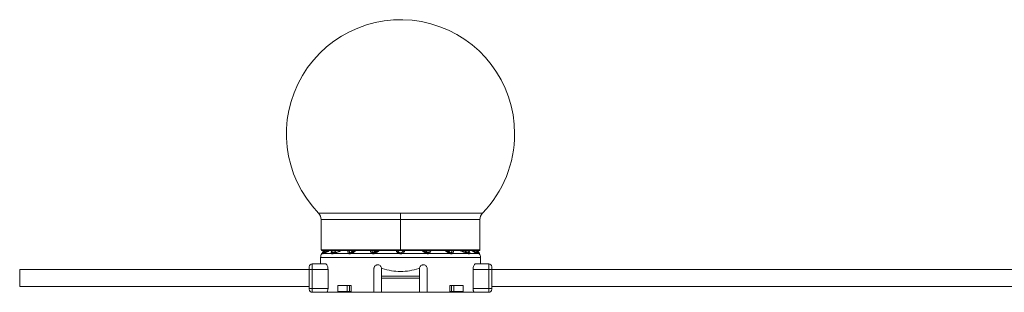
# Model space of a CAD drawing. Header units: millimetres. Extents: x -458 to 1924, y -69 to 430.
# Tile 42 of 49: x 1072 to 1330, y 158 to 230. Entities that reach past the tile are written whole.
import ezdxf

# ---------------------------------------------------------------- set-up
doc = ezdxf.new("R2010")
doc.units = ezdxf.units.MM

# ---------------------------------------------------------------- blocks, each defined once
blk = doc.blocks.new('Drawing View6')
at = {"color": 7, "linetype": 'Continuous', "lineweight": 18}
for p, q in [((-421.58, 0), (-443.15, 0)), ((-442.45, -1.74), (-442.45, -9.69)), ((-421.58, -1.74), (-442.45, -1.74)), ((-421.58, -1.74), (-421.58, 0)), ((-400, 0), (-421.58, 0)), ((-421.58, -1.74), (-421.58, -9.69)), ((-400.7, -1.74), (-421.58, -1.74)), ((-400.7, -9.69), (-400.7, -1.74)), ((-421.58, -9.69), (-442.45, -9.69)), ((-441.85, -9.89), (-442.29, -10.63)), ((-442.25, -9.89), (-421.58, -9.89)), ((-427.52, -9.89), (-428.48, -10.45)), ((-400.7, -9.69), (-421.58, -9.69)), ((-421.58, -9.69), (-421.58, -9.89)), ((-421.58, -9.89), (-400.9, -9.89)), ((-408.58, -10.43), (-409.67, -9.89)), ((-404.17, -10.42), (-405.68, -9.89)), ((-401.31, -9.89), (-400.86, -10.63)), ((-442.58, -11.66), (-442.58, -13.35)), ((-400.58, -11.66), (-442.58, -11.66)), ((-442.29, -10.63), (-442.05, -10.63)), ((-441.74, -10.63), (-442.04, -10.75)), ((-441.74, -10.63), (-439.73, -10.63)), ((-439.17, -10.63), (-435.22, -10.63)), ((-434.64, -10.63), (-429.07, -10.63)), ((-421.14, -10.63), (-414.72, -10.63)), ((-414.13, -10.63), (-408.52, -10.63)), ((-407.93, -10.63), (-403.98, -10.63)), ((-403.42, -10.63), (-401.41, -10.63)), ((-401.12, -10.75), (-401.41, -10.63)), ((-401.11, -10.63), (-400.86, -10.63)), ((-400.58, -13.35), (-400.58, -11.66)), ((-521.69, -19.35), (-521.69, -14.85)), ((-445.58, -14.85), (-521.69, -14.85)), ((-445.58, -14.85), (-445.58, -14.15)), ((-445.58, -14.85), (-444.78, -14.85)), ((-445.58, -19.85), (-445.58, -14.85)), ((-444.78, -14.85), (-444.78, -13.35)), ((-441.27, -13.35), (-444.78, -13.35)), ((-440.64, -14.85), (-444.78, -14.85)), ((-444.78, -19.85), (-444.78, -14.85)), ((-440.64, -14.85), (-440.64, -19.85)), ((-428.58, -20.85), (-428.58, -14.6)), ((-426.58, -16.6), (-426.58, -14.6)), ((-426.58, -14.6), (-426.37, -14.6)), ((-416.79, -14.6), (-416.58, -14.6)), ((-416.58, -14.6), (-416.58, -16.6)), ((-414.58, -14.6), (-414.58, -20.85)), ((-402.51, -14.85), (-402.51, -19.85)), ((-398.38, -14.85), (-402.51, -14.85)), ((-398.38, -13.35), (-401.89, -13.35)), ((-398.38, -13.35), (-398.38, -14.85)), ((-397.58, -14.85), (-398.38, -14.85)), ((-398.38, -14.85), (-398.38, -19.85)), ((-397.58, -14.15), (-397.58, -14.85)), ((-245.58, -14.85), (-397.58, -14.85)), ((-397.58, -14.85), (-397.58, -19.85)), ((-416.58, -16.6), (-426.58, -16.6)), ((-426.58, -17.1), (-426.58, -16.6)), ((-416.58, -17.1), (-426.58, -17.1)), ((-426.58, -17.1), (-426.58, -20.85)), ((-416.58, -17.1), (-416.58, -16.6)), ((-416.58, -20.85), (-416.58, -17.1)), ((-445.58, -19.35), (-521.69, -19.35)), ((-445.58, -20.05), (-445.58, -19.85)), ((-445.58, -19.85), (-444.78, -19.85)), ((-444.78, -20.85), (-444.78, -19.85)), ((-444.78, -19.85), (-440.64, -19.85)), ((-438.09, -19.1), (-438.09, -20.6)), ((-435.62, -19.1), (-438.09, -19.1)), ((-435.62, -20.6), (-438.09, -20.6)), ((-435.62, -20.6), (-435.62, -19.1)), ((-435.62, -19.1), (-434.95, -19.1)), ((-434.95, -20.6), (-435.62, -20.6)), ((-434.95, -20.6), (-434.95, -19.1)), ((-434.55, -19.1), (-434.95, -19.1)), ((-434.55, -20.6), (-434.95, -20.6)), ((-434.55, -19.1), (-434.55, -20.6)), ((-408.6, -19.1), (-408.6, -20.6)), ((-408.21, -19.1), (-408.6, -19.1)), ((-408.21, -20.6), (-408.6, -20.6)), ((-408.21, -20.6), (-408.21, -19.1)), ((-408.21, -19.1), (-407.54, -19.1)), ((-407.54, -20.6), (-408.21, -20.6)), ((-407.54, -20.6), (-407.54, -19.1)), ((-405.07, -19.1), (-407.54, -19.1)), ((-405.07, -20.6), (-407.54, -20.6)), ((-405.07, -19.1), (-405.07, -20.6)), ((-398.38, -19.85), (-402.51, -19.85)), ((-398.38, -19.85), (-398.38, -20.85)), ((-397.58, -19.85), (-398.38, -19.85)), ((-245.58, -19.35), (-397.58, -19.35)), ((-397.58, -20.05), (-397.58, -19.85)), ((-444.78, -20.85), (-441.07, -20.85)), ((-441.07, -20.85), (-428.58, -20.85)), ((-426.58, -20.85), (-428.58, -20.85)), ((-426.58, -20.85), (-416.58, -20.85)), ((-414.58, -20.85), (-416.58, -20.85)), ((-414.58, -20.85), (-402.08, -20.85)), ((-398.38, -20.85), (-402.08, -20.85))]:
    blk.add_line(p, q, dxfattribs=at)
at = {"color": 7, "linetype": 'Continuous', "lineweight": 18, "flags": 128}
blk.add_lwpolyline([(-428.39, -10.63), (-427.62, -10.63), (-426.84, -10.63), (-426.05, -10.63), (-425.25, -10.63), (-424.44, -10.63), (-423.64, -10.63), (-422.83, -10.63), (-422.01, -10.63)], dxfattribs=at)
at = {"color": 7, "linetype": 'Continuous', "lineweight": 18}
for centre, radius, start, end in [((-421.58, 20.84), 30, 0, 224.009), ((-421.58, 20.84), 30, 315.991, 0), ((-444.95, -1.74), 2.5, 0, 44.009), ((-398.2, -1.74), 2.5, 135.991, 180), ((-442.25, -9.69), 0.2, 180, 270), ((-400.9, -9.69), 0.2, 270, 0), ((-440.58, -11.66), 2, 149.0362, 180), ((-441.66, -10.9), 0.47, 100.9672, 144.8077), ((-441.61, -10.98), 0.5, 109.1019, 153.0969), ((-441.6, -10.96), 0.482, 109.3625, 154.2596), ((-441.34, -10.85), 0.464, 111.8132, 151.3198), ((-439.3, -10.98), 0.556, 101.6448, 140.4638), ((-439.18, -10.96), 0.489, 111.492, 154.5199), ((-439.15, -10.87), 0.399, 113.9413, 162.016), ((-438.82, -10.76), 0.374, 116.4592, 160.1268), ((-434.78, -10.99), 0.575, 104.4162, 140.4213), ((-434.64, -10.95), 0.506, 114.2513, 153.2837), ((-434.51, -10.65), 0.248, 134.0214, 187.8098), ((-434.4, -10.59), 0.235, 136.7077, 188.1385), ((-428.63, -10.94), 0.543, 110.8768, 144.3208), ((-428.46, -10.92), 0.521, 122.0688, 155.3334), ((-421.5, -10.9), 0.582, 126.5982, 151.6208), ((-421.65, -10.9), 0.582, 28.3791, 53.4018), ((-416.13, -9.96), 1.54, 334.6618, 341.3124), ((-415.77, -10.16), 1.15, 335.9647, 344.8865), ((-414.64, -10.88), 0.461, 25.3523, 58.9903), ((-414.52, -10.89), 0.478, 33.9668, 67.8038), ((-408.75, -10.59), 0.235, 351.8615, 43.2923), ((-408.65, -10.65), 0.248, 352.1906, 45.9788), ((-408.52, -10.95), 0.506, 26.7165, 65.7489), ((-408.37, -10.99), 0.575, 39.5788, 75.5839), ((-404.34, -10.76), 0.374, 19.8732, 63.5408), ((-404, -10.87), 0.399, 17.9841, 66.0586), ((-403.98, -10.96), 0.489, 25.4801, 68.508), ((-403.85, -10.98), 0.556, 39.5362, 78.3552), ((-401.82, -10.85), 0.464, 28.6802, 68.1868), ((-401.49, -10.9), 0.47, 35.1923, 79.0329), ((-401.55, -10.96), 0.482, 25.7404, 70.6374), ((-401.55, -10.98), 0.5, 26.9031, 70.898), ((-402.58, -11.66), 2, 0, 30.9638), ((-444.78, -14.15), 0.8, 90, 180), ((-398.38, -14.15), 0.8, 0, 90), ((-444.78, -20.05), 0.8, 180, 270), ((-398.38, -20.05), 0.8, 270, 0)]:
    blk.add_arc(centre, radius, start, end, dxfattribs=at)
for points, knots in [([(-442.05, -10.63), (-442.02, -10.54), (-441.95, -10.35), (-441.79, -10.05), (-441.71, -9.89)], [0, 0, 0, 0, 0.468096, 1, 1, 1, 1]), ([(-440.87, -9.89), (-440.95, -9.98), (-441.2, -10.26), (-441.54, -10.41), (-441.77, -10.51)], [0, 0, 0, 0, 0.348264, 1, 1, 1, 1]), ([(-440.86, -9.89), (-440.94, -9.98), (-441.19, -10.26), (-441.53, -10.4), (-441.76, -10.5)], [0, 0, 0, 0, 0.322153, 1, 1, 1, 1]), ([(-441.75, -10.44), (-441.73, -10.4), (-441.69, -10.32), (-441.58, -10.14), (-441.49, -9.98), (-441.44, -9.89)], [0, 0, 0, 0, 0.282717, 0.578892, 1, 1, 1, 1]), ([(-440.37, -9.89), (-440.46, -9.96), (-440.69, -10.15), (-441.02, -10.33), (-441.41, -10.51), (-441.62, -10.58), (-441.74, -10.63)], [0, 0, 0, 0, 0.1398867, 0.360724, 0.6347037, 1, 1, 1, 1]), ([(-440.45, -9.89), (-440.51, -9.93), (-441, -10.29), (-441.27, -10.36), (-441.51, -10.42)], [0, 0, 0, 0, 0.122679, 1, 1, 1, 1]), ([(-439.73, -10.63), (-439.75, -10.57), (-439.79, -10.46), (-439.77, -10.2), (-439.71, -9.99), (-439.68, -9.89)], [0, 0, 0, 0, 0.306278, 0.66202, 1, 1, 1, 1]), ([(-439.41, -10.44), (-439.42, -10.4), (-439.42, -10.32), (-439.39, -10.14), (-439.34, -9.98), (-439.3, -9.89)], [0, 0, 0, 0, 0.282619, 0.578744, 1, 1, 1, 1]), ([(-438.55, -9.89), (-438.57, -9.92), (-438.66, -10.05), (-438.92, -10.29), (-439.19, -10.42), (-439.35, -10.5)], [0, 0, 0, 0, 0.115872, 0.449722, 1, 1, 1, 1]), ([(-438.51, -9.89), (-438.54, -9.92), (-438.63, -10.05), (-438.89, -10.28), (-439.15, -10.42), (-439.31, -10.5)], [0, 0, 0, 0, 0.113271, 0.448095, 1, 1, 1, 1]), ([(-437.29, -9.89), (-437.32, -9.91), (-437.53, -10.09), (-437.95, -10.23), (-438.55, -10.47), (-438.94, -10.57), (-439.17, -10.63)], [0, 0, 0, 0, 0.048891, 0.310078, 0.599133, 1, 1, 1, 1]), ([(-437.45, -9.89), (-437.47, -9.9), (-438.05, -10.23), (-438.53, -10.33), (-438.98, -10.42)], [0, 0, 0, 0, 0.044719, 1, 1, 1, 1]), ([(-435.22, -10.63), (-435.28, -10.57), (-435.39, -10.46), (-435.48, -10.2), (-435.47, -9.99), (-435.47, -9.89)], [0, 0, 0, 0, 0.3037642, 0.6547645, 1, 1, 1, 1]), ([(-434.92, -10.44), (-434.95, -10.4), (-435.01, -10.32), (-435.05, -10.14), (-435.04, -9.98), (-435.03, -9.89)], [0, 0, 0, 0, 0.282612, 0.578727, 1, 1, 1, 1]), ([(-434.24, -9.89), (-434.25, -9.91), (-434.31, -10.04), (-434.5, -10.27), (-434.71, -10.4), (-434.84, -10.49)], [0, 0, 0, 0, 0.0905255, 0.4283247, 1, 1, 1, 1]), ([(-434.12, -9.89), (-434.13, -9.91), (-434.18, -10.02), (-434.37, -10.25), (-434.56, -10.39), (-434.68, -10.47)], [0, 0, 0, 0, 0.071997, 0.416313, 1, 1, 1, 1]), ([(-433.2, -9.89), (-433.38, -10), (-433.85, -10.32), (-434.33, -10.51), (-434.64, -10.63)], [0, 0, 0, 0, 0.37174, 1, 1, 1, 1]), ([(-433.44, -9.89), (-433.54, -9.95), (-433.91, -10.18), (-434.29, -10.32), (-434.57, -10.43)], [0, 0, 0, 0, 0.255256, 1, 1, 1, 1]), ([(-429.07, -10.63), (-429.19, -10.54), (-429.45, -10.35), (-429.54, -10.05), (-429.59, -9.89)], [0, 0, 0, 0, 0.465818, 1, 1, 1, 1]), ([(-428.82, -10.44), (-428.87, -10.4), (-428.97, -10.32), (-429.09, -10.14), (-429.12, -9.98), (-429.14, -9.89)], [0, 0, 0, 0, 0.282713, 0.578886, 1, 1, 1, 1]), ([(-428.41, -9.89), (-428.43, -9.96), (-428.51, -10.24), (-428.64, -10.38), (-428.74, -10.48)], [0, 0, 0, 0, 0.273504, 1, 1, 1, 1]), ([(-428.2, -9.89), (-428.22, -9.95), (-428.3, -10.21), (-428.4, -10.35), (-428.48, -10.45)], [0, 0, 0, 0, 0.257868, 1, 1, 1, 1]), ([(-427.18, -9.89), (-427.36, -10.03), (-427.74, -10.32), (-428.17, -10.52), (-428.39, -10.63)], [0, 0, 0, 0, 0.482432, 1, 1, 1, 1]), ([(-422.74, -9.89), (-422.73, -9.91), (-422.68, -10.03), (-422.53, -10.24), (-422.31, -10.47), (-422.1, -10.58), (-422.01, -10.63)], [0, 0, 0, 0, 0.0875512, 0.3746179, 0.7284589, 1, 1, 1, 1]), ([(-422.33, -9.89), (-422.29, -9.98), (-422.22, -10.14), (-422.04, -10.32), (-421.91, -10.4), (-421.85, -10.44)], [0, 0, 0, 0, 0.4214293, 0.7175146, 1, 1, 1, 1]), ([(-421.31, -10.44), (-421.24, -10.4), (-421.11, -10.32), (-420.94, -10.14), (-420.86, -9.98), (-420.82, -9.89)], [0, 0, 0, 0, 0.282689, 0.578819, 1, 1, 1, 1]), ([(-421.14, -10.63), (-421.03, -10.57), (-420.81, -10.44), (-420.56, -10.18), (-420.47, -9.98), (-420.42, -9.89)], [0, 0, 0, 0, 0.327806, 0.696077, 1, 1, 1, 1]), ([(-414.74, -10.62), (-415.02, -10.49), (-415.46, -10.29), (-415.82, -9.99), (-415.94, -9.89)], [0, 0, 0, 0, 0.65376, 1, 1, 1, 1]), ([(-414.67, -10.46), (-414.94, -10.33), (-415.3, -10.17), (-415.61, -9.94), (-415.68, -9.89)], [0, 0, 0, 0, 0.758653, 1, 1, 1, 1]), ([(-414.67, -10.46), (-414.75, -10.35), (-414.85, -10.21), (-414.93, -9.96), (-414.95, -9.89)], [0, 0, 0, 0, 0.728431, 1, 1, 1, 1]), ([(-414.41, -10.48), (-414.5, -10.38), (-414.64, -10.24), (-414.72, -9.97), (-414.75, -9.89)], [0, 0, 0, 0, 0.696176, 1, 1, 1, 1]), ([(-414, -9.89), (-414.02, -9.99), (-414.06, -10.15), (-414.19, -10.34), (-414.29, -10.41), (-414.34, -10.45)], [0, 0, 0, 0, 0.43113, 0.722241, 1, 1, 1, 1]), ([(-413.6, -9.89), (-413.6, -9.91), (-413.6, -10.09), (-413.77, -10.37), (-414.01, -10.54), (-414.13, -10.63)], [0, 0, 0, 0, 0.068262, 0.54938, 1, 1, 1, 1]), ([(-408.52, -10.63), (-408.81, -10.51), (-409.3, -10.32), (-409.77, -10.01), (-409.96, -9.89)], [0, 0, 0, 0, 0.602045, 1, 1, 1, 1]), ([(-408.48, -10.47), (-408.54, -10.43), (-408.69, -10.34), (-408.88, -10.14), (-409, -9.96), (-409.04, -9.89)], [0, 0, 0, 0, 0.29204, 0.713629, 1, 1, 1, 1]), ([(-408.31, -10.49), (-408.38, -10.45), (-408.55, -10.36), (-408.74, -10.15), (-408.88, -9.98), (-408.92, -9.89), (-408.92, -9.89)], [0, 0, 0, 0, 0.28583, 0.698372, 0.989823, 1, 1, 1, 1]), ([(-408.12, -9.89), (-408.11, -9.98), (-408.1, -10.14), (-408.15, -10.32), (-408.2, -10.4), (-408.23, -10.44)], [0, 0, 0, 0, 0.421454, 0.717521, 1, 1, 1, 1]), ([(-407.68, -9.89), (-407.68, -9.9), (-407.66, -10), (-407.69, -10.2), (-407.76, -10.46), (-407.88, -10.58), (-407.93, -10.63)], [0, 0, 0, 0, 0.029365, 0.330402, 0.706505, 1, 1, 1, 1]), ([(-403.98, -10.63), (-404.22, -10.57), (-404.66, -10.45), (-405.27, -10.22), (-405.67, -10.03), (-405.84, -9.91), (-405.88, -9.89)], [0, 0, 0, 0, 0.408322, 0.76264, 0.943754, 1, 1, 1, 1]), ([(-403.84, -10.5), (-404.05, -10.4), (-404.35, -10.25), (-404.56, -9.98), (-404.63, -9.89)], [0, 0, 0, 0, 0.681942, 1, 1, 1, 1]), ([(-403.8, -10.5), (-403.9, -10.46), (-404.12, -10.36), (-404.4, -10.15), (-404.55, -9.96), (-404.6, -9.89)], [0, 0, 0, 0, 0.31705, 0.750332, 1, 1, 1, 1]), ([(-403.85, -9.89), (-403.82, -9.98), (-403.76, -10.14), (-403.73, -10.32), (-403.74, -10.4), (-403.74, -10.44)], [0, 0, 0, 0, 0.421041, 0.717299, 1, 1, 1, 1]), ([(-403.47, -9.89), (-403.43, -10.05), (-403.34, -10.35), (-403.4, -10.54), (-403.42, -10.63)], [0, 0, 0, 0, 0.525536, 1, 1, 1, 1]), ([(-401.41, -10.63), (-401.55, -10.58), (-401.79, -10.5), (-402.24, -10.27), (-402.58, -10.08), (-402.77, -9.9), (-402.78, -9.89)], [0, 0, 0, 0, 0.399487, 0.712863, 0.983883, 1, 1, 1, 1]), ([(-401.65, -10.42), (-401.9, -10.37), (-402.17, -10.33), (-402.68, -9.91), (-402.7, -9.89)], [0, 0, 0, 0, 0.956086, 1, 1, 1, 1]), ([(-401.39, -10.5), (-401.49, -10.46), (-401.74, -10.37), (-402.05, -10.16), (-402.23, -9.97), (-402.3, -9.89)], [0, 0, 0, 0, 0.288519, 0.718464, 1, 1, 1, 1]), ([(-401.38, -10.51), (-401.48, -10.47), (-401.73, -10.37), (-402.05, -10.17), (-402.22, -9.97), (-402.29, -9.89)], [0, 0, 0, 0, 0.288338, 0.717896, 1, 1, 1, 1]), ([(-401.72, -9.89), (-401.66, -9.98), (-401.57, -10.14), (-401.47, -10.32), (-401.42, -10.4), (-401.4, -10.44)], [0, 0, 0, 0, 0.421045, 0.717302, 1, 1, 1, 1]), ([(-401.45, -9.89), (-401.36, -10.05), (-401.2, -10.35), (-401.14, -10.54), (-401.11, -10.63)], [0, 0, 0, 0, 0.528095, 1, 1, 1, 1]), ([(-442.05, -10.75), (-442.06, -10.74), (-442.07, -10.72), (-442.06, -10.66), (-442.05, -10.63)], [0, 0, 0, 0, 0.552011, 1, 1, 1, 1]), ([(-442.04, -10.75), (-442.04, -10.75), (-442.05, -10.75), (-442.05, -10.75), (-442.05, -10.75)], [0, 0, 0, 0, 0.560051, 1, 1, 1, 1]), ([(-441.77, -10.51), (-441.77, -10.5), (-441.78, -10.49), (-441.76, -10.45), (-441.75, -10.44)], [0, 0, 0, 0, 0.543645, 1, 1, 1, 1]), ([(-441.76, -10.5), (-441.76, -10.5), (-441.77, -10.51), (-441.77, -10.51), (-441.77, -10.51)], [0, 0, 0, 0, 0.560002, 1, 1, 1, 1]), ([(-441.51, -10.42), (-441.56, -10.44), (-441.65, -10.47), (-441.73, -10.49), (-441.76, -10.5)], [0, 0, 0, 0, 0.543046, 1, 1, 1, 1]), ([(-439.62, -10.75), (-439.65, -10.73), (-439.7, -10.71), (-439.72, -10.65), (-439.73, -10.63)], [0, 0, 0, 0, 0.5787259, 1, 1, 1, 1]), ([(-439.53, -10.74), (-439.55, -10.75), (-439.58, -10.75), (-439.61, -10.75), (-439.62, -10.75)], [0, 0, 0, 0, 0.560194, 1, 1, 1, 1]), ([(-439.17, -10.63), (-439.24, -10.65), (-439.36, -10.69), (-439.48, -10.73), (-439.53, -10.74)], [0, 0, 0, 0, 0.555292, 1, 1, 1, 1]), ([(-439.35, -10.5), (-439.37, -10.5), (-439.4, -10.48), (-439.41, -10.45), (-439.41, -10.44)], [0, 0, 0, 0, 0.571169, 1, 1, 1, 1]), ([(-439.31, -10.5), (-439.32, -10.5), (-439.34, -10.51), (-439.35, -10.5), (-439.35, -10.5)], [0, 0, 0, 0, 0.560007, 1, 1, 1, 1]), ([(-438.98, -10.42), (-439.05, -10.44), (-439.16, -10.46), (-439.26, -10.49), (-439.31, -10.5)], [0, 0, 0, 0, 0.554562, 1, 1, 1, 1]), ([(-435.09, -10.72), (-435.12, -10.71), (-435.17, -10.68), (-435.21, -10.64), (-435.22, -10.63)], [0, 0, 0, 0, 0.579744, 1, 1, 1, 1]), ([(-434.75, -10.69), (-434.81, -10.71), (-434.9, -10.75), (-435.01, -10.75), (-435.06, -10.73), (-435.09, -10.72)], [0, 0, 0, 0, 0.482193, 0.740263, 1, 1, 1, 1]), ([(-434.84, -10.49), (-434.86, -10.48), (-434.89, -10.47), (-434.91, -10.45), (-434.92, -10.44)], [0, 0, 0, 0, 0.574767, 1, 1, 1, 1]), ([(-434.68, -10.47), (-434.71, -10.49), (-434.78, -10.51), (-434.82, -10.5), (-434.84, -10.49)], [0, 0, 0, 0, 0.541687, 1, 1, 1, 1]), ([(-434.64, -10.63), (-434.66, -10.64), (-434.7, -10.66), (-434.73, -10.68), (-434.75, -10.69)], [0, 0, 0, 0, 0.558376, 1, 1, 1, 1]), ([(-434.57, -10.43), (-434.59, -10.44), (-434.63, -10.45), (-434.66, -10.47), (-434.68, -10.47)], [0, 0, 0, 0, 0.557314, 1, 1, 1, 1]), ([(-428.94, -10.7), (-428.96, -10.69), (-429.01, -10.67), (-429.05, -10.64), (-429.07, -10.63)], [0, 0, 0, 0, 0.55931, 1, 1, 1, 1]), ([(-428.39, -10.63), (-428.44, -10.65), (-428.54, -10.71), (-428.68, -10.74), (-428.82, -10.74), (-428.9, -10.72), (-428.94, -10.7)], [0, 0, 0, 0, 0.273675, 0.544486, 0.766897, 1, 1, 1, 1]), ([(-428.74, -10.48), (-428.76, -10.47), (-428.79, -10.46), (-428.81, -10.44), (-428.82, -10.44)], [0, 0, 0, 0, 0.555851, 1, 1, 1, 1]), ([(-428.48, -10.45), (-428.5, -10.46), (-428.54, -10.48), (-428.61, -10.5), (-428.68, -10.5), (-428.72, -10.48), (-428.74, -10.48)], [0, 0, 0, 0, 0.255573, 0.503234, 0.749597, 1, 1, 1, 1]), ([(-428.39, -10.63), (-428.42, -10.58), (-428.46, -10.5), (-428.47, -10.46), (-428.48, -10.45)], [0, 0, 0, 0, 0.559299, 1, 1, 1, 1]), ([(-422.01, -10.63), (-421.94, -10.66), (-421.81, -10.73), (-421.6, -10.76), (-421.42, -10.74), (-421.27, -10.7), (-421.18, -10.65), (-421.14, -10.63)], [0, 0, 0, 0, 0.269902, 0.490211, 0.672926, 0.851395, 1, 1, 1, 1]), ([(-421.85, -10.44), (-421.81, -10.45), (-421.75, -10.48), (-421.65, -10.5), (-421.56, -10.51), (-421.44, -10.49), (-421.36, -10.46), (-421.31, -10.44)], [0, 0, 0, 0, 0.212437, 0.388959, 0.539022, 0.670349, 1, 1, 1, 1]), ([(-414.72, -10.63), (-414.73, -10.63), (-414.73, -10.62), (-414.74, -10.62), (-414.74, -10.62)], [0, 0, 0, 0, 0.558902, 1, 1, 1, 1]), ([(-414.23, -10.68), (-414.27, -10.69), (-414.34, -10.72), (-414.47, -10.72), (-414.6, -10.69), (-414.68, -10.65), (-414.72, -10.63)], [0, 0, 0, 0, 0.249494, 0.497197, 0.746131, 1, 1, 1, 1]), ([(-414.66, -10.46), (-414.67, -10.46), (-414.67, -10.46), (-414.67, -10.46), (-414.67, -10.46)], [0, 0, 0, 0, 0.5572157, 1, 1, 1, 1]), ([(-414.41, -10.48), (-414.43, -10.49), (-414.46, -10.5), (-414.53, -10.5), (-414.6, -10.49), (-414.64, -10.47), (-414.66, -10.46)], [0, 0, 0, 0, 0.2508524, 0.4979909, 0.7459051, 1, 1, 1, 1]), ([(-414.34, -10.45), (-414.35, -10.46), (-414.37, -10.47), (-414.4, -10.48), (-414.41, -10.48)], [0, 0, 0, 0, 0.562939, 1, 1, 1, 1]), ([(-414.13, -10.63), (-414.14, -10.64), (-414.18, -10.66), (-414.21, -10.67), (-414.23, -10.68)], [0, 0, 0, 0, 0.559965, 1, 1, 1, 1]), ([(-408.48, -10.47), (-408.5, -10.47), (-408.53, -10.45), (-408.56, -10.44), (-408.58, -10.43)], [0, 0, 0, 0, 0.562686, 1, 1, 1, 1]), ([(-408.4, -10.69), (-408.42, -10.68), (-408.46, -10.66), (-408.5, -10.64), (-408.52, -10.63)], [0, 0, 0, 0, 0.561612, 1, 1, 1, 1]), ([(-408.31, -10.49), (-408.34, -10.5), (-408.38, -10.51), (-408.45, -10.48), (-408.48, -10.47)], [0, 0, 0, 0, 0.540903, 1, 1, 1, 1]), ([(-408.07, -10.72), (-408.11, -10.74), (-408.19, -10.75), (-408.31, -10.73), (-408.37, -10.7), (-408.4, -10.69)], [0, 0, 0, 0, 0.4808387, 0.7383008, 1, 1, 1, 1]), ([(-408.23, -10.44), (-408.24, -10.45), (-408.27, -10.47), (-408.3, -10.48), (-408.31, -10.49)], [0, 0, 0, 0, 0.569816, 1, 1, 1, 1]), ([(-407.93, -10.63), (-407.95, -10.65), (-407.99, -10.69), (-408.04, -10.71), (-408.07, -10.72)], [0, 0, 0, 0, 0.56467, 1, 1, 1, 1]), ([(-403.84, -10.5), (-403.9, -10.49), (-404.01, -10.46), (-404.12, -10.43), (-404.17, -10.42)], [0, 0, 0, 0, 0.565432, 1, 1, 1, 1]), ([(-403.63, -10.74), (-403.69, -10.72), (-403.81, -10.69), (-403.93, -10.65), (-403.98, -10.63)], [0, 0, 0, 0, 0.564676, 1, 1, 1, 1]), ([(-403.8, -10.5), (-403.81, -10.5), (-403.82, -10.51), (-403.84, -10.5), (-403.84, -10.5)], [0, 0, 0, 0, 0.559121, 1, 1, 1, 1]), ([(-403.74, -10.44), (-403.74, -10.45), (-403.75, -10.48), (-403.78, -10.5), (-403.8, -10.5)], [0, 0, 0, 0, 0.509913, 1, 1, 1, 1]), ([(-403.54, -10.75), (-403.55, -10.75), (-403.58, -10.75), (-403.61, -10.75), (-403.63, -10.74)], [0, 0, 0, 0, 0.559055, 1, 1, 1, 1]), ([(-403.42, -10.63), (-403.44, -10.66), (-403.46, -10.72), (-403.51, -10.74), (-403.54, -10.75)], [0, 0, 0, 0, 0.541803, 1, 1, 1, 1]), ([(-401.39, -10.5), (-401.43, -10.49), (-401.51, -10.47), (-401.6, -10.43), (-401.65, -10.42)], [0, 0, 0, 0, 0.542941, 1, 1, 1, 1]), ([(-401.4, -10.44), (-401.39, -10.46), (-401.37, -10.49), (-401.38, -10.5), (-401.38, -10.51)], [0, 0, 0, 0, 0.510723, 1, 1, 1, 1]), ([(-401.38, -10.51), (-401.39, -10.51), (-401.39, -10.51), (-401.39, -10.5), (-401.39, -10.5)], [0, 0, 0, 0, 0.5597797, 1, 1, 1, 1]), ([(-401.1, -10.75), (-401.1, -10.75), (-401.11, -10.75), (-401.12, -10.75), (-401.12, -10.75)], [0, 0, 0, 0, 0.559761, 1, 1, 1, 1]), ([(-401.11, -10.63), (-401.1, -10.66), (-401.08, -10.73), (-401.1, -10.74), (-401.1, -10.75)], [0, 0, 0, 0, 0.572072, 1, 1, 1, 1]), ([(-440.64, -14.85), (-440.65, -14.7), (-440.66, -14.38), (-440.77, -13.96), (-440.91, -13.62), (-441.09, -13.39), (-441.21, -13.37), (-441.27, -13.35)], [0, 0, 0, 0, 0.192981, 0.385659, 0.586478, 0.804523, 1, 1, 1, 1]), ([(-428.58, -14.6), (-428.57, -14.53), (-428.56, -14.34), (-428.44, -14.07), (-428.23, -13.82), (-427.94, -13.65), (-427.6, -13.58), (-427.25, -13.64), (-426.94, -13.81), (-426.71, -14.07), (-426.59, -14.35), (-426.58, -14.53), (-426.58, -14.6)], [0, 0, 0, 0, 0.072436, 0.171678, 0.273655, 0.380851, 0.493082, 0.607601, 0.720798, 0.830386, 0.936169, 1, 1, 1, 1]), ([(-421.58, -15.37), (-422.38, -15.33), (-424.02, -15.27), (-425.57, -14.83), (-426.37, -14.6)], [0, 0, 0, 0, 0.486988, 1, 1, 1, 1]), ([(-416.79, -14.6), (-417.58, -14.83), (-419.14, -15.27), (-420.78, -15.33), (-421.58, -15.37)], [0, 0, 0, 0, 0.513031, 1, 1, 1, 1]), ([(-416.58, -14.6), (-416.57, -14.53), (-416.56, -14.34), (-416.44, -14.07), (-416.23, -13.82), (-415.93, -13.65), (-415.6, -13.58), (-415.25, -13.63), (-414.94, -13.8), (-414.71, -14.07), (-414.59, -14.36), (-414.58, -14.54), (-414.58, -14.6)], [0, 0, 0, 0, 0.070113, 0.172193, 0.275296, 0.380868, 0.489956, 0.602613, 0.717149, 0.830046, 0.937783, 1, 1, 1, 1]), ([(-401.89, -13.35), (-401.94, -13.37), (-402.07, -13.4), (-402.26, -13.65), (-402.42, -14.05), (-402.5, -14.49), (-402.51, -14.76), (-402.51, -14.85)], [0, 0, 0, 0, 0.198955, 0.434328, 0.666448, 0.882432, 1, 1, 1, 1]), ([(-441.07, -20.85), (-441.03, -20.84), (-440.93, -20.81), (-440.79, -20.62), (-440.69, -20.33), (-440.65, -20.06), (-440.65, -19.9), (-440.64, -19.85)], [0, 0, 0, 0, 0.237843, 0.475882, 0.706486, 0.917911, 1, 1, 1, 1]), ([(-402.51, -19.85), (-402.51, -19.88), (-402.51, -20.01), (-402.48, -20.24), (-402.41, -20.51), (-402.3, -20.72), (-402.19, -20.84), (-402.11, -20.85), (-402.08, -20.85)], [0, 0, 0, 0, 0.0479667, 0.2355684, 0.4257295, 0.6288691, 0.8495596, 1, 1, 1, 1])]:
    blk.add_open_spline(points, degree=3, knots=knots, dxfattribs=at)

msp = doc.modelspace()

# ---------------------------------------------------------------- block references
at = {"color": 7, "linetype": 'Continuous', "lineweight": 18}
msp.add_blockref('Drawing View6', (1593.22, 179.21), dxfattribs=at)

doc.saveas('drawing.dxf')
